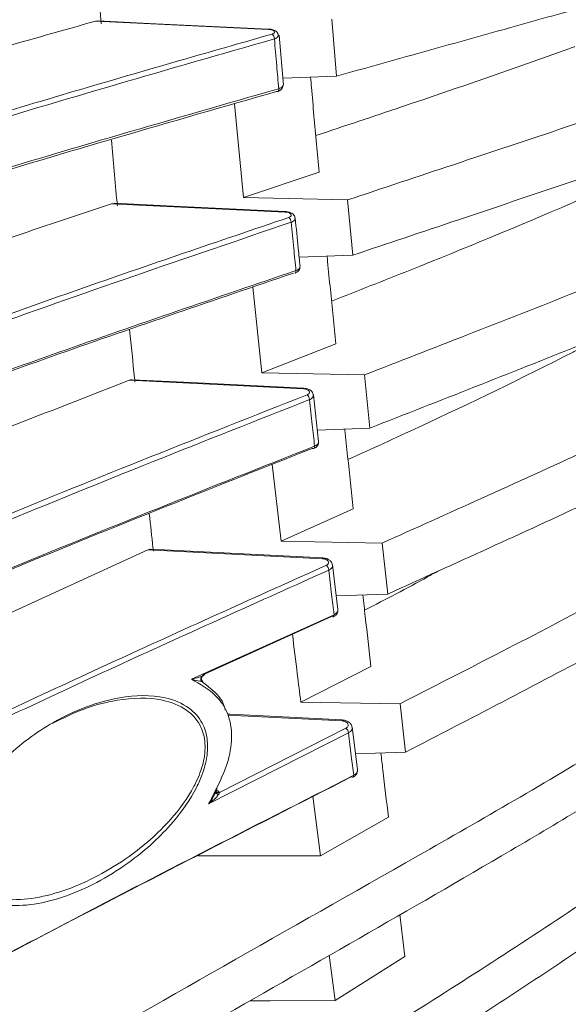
# Model space of a CAD drawing. Header units: millimetres. Extents: x 0 to 1118, y 0 to 864.
# Tile 53 of 256: x 310.92 to 317.61, y 188.34 to 200.35. Entities that reach past the tile are written whole.
import ezdxf

# ---------------------------------------------------------------- set-up
doc = ezdxf.new("R2010")
doc.units = ezdxf.units.MM

msp = doc.modelspace()

# ---------------------------------------------------------------- linework, layer by layer
at = {"color": 7, "linetype": 'Continuous', "lineweight": 15}
for p, q in [((311.8407, 200.3341), (311.8677, 200.3363)), ((314.7841, 199.6635), (314.7264, 200.3589)), ((314.1376, 199.5529), (314.0841, 200.1632)), ((314.7841, 199.6635), (314.1301, 199.6386)), ((314.1266, 199.5496), (314.1272, 199.5523)), ((313.5393, 199.3263), (313.648, 198.1822)), ((314.5712, 198.4916), (313.648, 198.1822)), ((313.648, 198.1822), (314.9178, 198.1526)), ((314.9809, 197.4785), (314.9178, 198.1526)), ((312.0385, 198.1076), (312.0694, 198.1117)), ((314.2768, 197.933), (314.2769, 197.9296)), ((314.9809, 197.4785), (314.3275, 197.4535)), ((313.7603, 197.0884), (313.8713, 196.0446)), ((314.7754, 196.3974), (313.8713, 196.0446)), ((313.8713, 196.0446), (315.1244, 196.0182)), ((315.1911, 195.3686), (315.1244, 196.0182)), ((314.3807, 195.8565), (314.3807, 195.8566)), ((314.5643, 195.2051), (314.5017, 195.7753)), ((315.1911, 195.3686), (314.5491, 195.3441)), ((313.9982, 194.9246), (314.1072, 193.9893)), ((314.9885, 194.3837), (314.1072, 193.9893)), ((314.1072, 193.9893), (315.3407, 193.966)), ((315.409, 193.3442), (315.3407, 193.966)), ((312.4807, 193.8818), (309.0421, 192.3107)), ((314.6149, 193.7851), (314.6149, 193.7851)), ((314.8, 193.1558), (314.7356, 193.7005)), ((315.409, 193.3442), (314.7806, 193.3204)), ((313.0133, 192.3046), (314.7534, 193.0917)), ((314.7238, 193.0686), (313.1712, 192.3665)), ((315.2039, 192.4603), (314.3483, 192.0261)), ((314.3483, 192.0261), (315.5595, 192.0061)), ((315.6272, 191.415), (315.5595, 192.0061)), ((314.8537, 191.807), (314.8537, 191.8071)), ((315.0383, 191.2008), (314.9737, 191.7213)), ((315.6272, 191.415), (315.0146, 191.392)), ((314.4955, 190.8757), (314.5895, 190.1493)), ((315.4168, 190.6213), (314.5895, 190.1493)), ((314.5895, 190.1493), (313.0945, 190.1511)), ((315.5563, 189.4345), (315.6169, 188.9213)), ((314.6937, 188.9382), (314.7682, 188.382)), ((315.6169, 188.9213), (314.7682, 188.382))]:
    msp.add_line(p, q, dxfattribs=at)
at = {"color": 9, "linetype": 'Continuous', "lineweight": 0}
for p, q in [((313.9535, 200.2346), (311.8407, 200.3341)), ((314.1574, 198.0052), (312.0385, 198.1076)), ((314.38, 195.8487), (312.2542, 195.9534)), ((314.6141, 193.7753), (312.4807, 193.8818)), ((314.8529, 191.7952), (313.4557, 191.8656)), ((314.9292, 191.6487), (313.2226, 190.7819)), ((313.3541, 190.9229), (314.8992, 191.7077))]:
    msp.add_line(p, q, dxfattribs=at)
at = {"color": 7, "linetype": 'Continuous', "lineweight": 15, "flags": 128}
for points in [[(313.9541, 200.2391), (312.5839, 200.3037), (311.8678, 200.3375)], [(313.9541, 200.2391), (313.954, 200.2391), (313.954, 200.2391)], [(314.1581, 198.0113), (312.7879, 198.0775), (312.0694, 198.1122)], [(314.3807, 195.8566), (313.0106, 195.924), (312.2883, 195.9596)], [(314.6149, 193.7851), (313.2448, 193.8535), (312.5174, 193.8899)], [(314.8537, 191.8071), (313.4836, 191.8761), (313.4537, 191.8776)], [(313.7246, 188.3805), (313.9745, 188.3809), (314.7682, 188.382)]]:
    msp.add_lwpolyline(points, dxfattribs=at)
at = {"color": 9, "linetype": 'Continuous', "lineweight": 0, "flags": 128}
msp.add_lwpolyline([(313.954, 200.2391), (313.9538, 200.2378), (313.9535, 200.2346)], dxfattribs=at)
at = {"color": 9, "linetype": 'Continuous', "lineweight": 0}
for centre, radius, start, end in [((313.9524, 200.1192), 0.0728, 359.89299, 52.34575), ((314.0463, 199.5043), 0.0325, 297.09483, 11.25148), ((314.1875, 198.005), 0.0302, 167.95471, 179.58668), ((314.1526, 197.8792), 0.0775, 1.22583, 50.93691), ((314.4519, 195.8462), 0.0719, 171.75289, 178.00358), ((314.372, 195.7126), 0.0818, 2.52745, 49.87612), ((314.4898, 195.1423), 0.027, 299.72465, 12.44509), ((314.7732, 193.7682), 0.1592, 173.91366, 177.43128), ((314.6036, 193.6298), 0.0857, 3.80574, 49.16104), ((314.7282, 193.0869), 0.0257, 303.22222, 10.63008), ((315.1156, 191.7843), 0.2629, 175.04248, 177.63709), ((314.8406, 191.6408), 0.0889, 5.08646, 48.79792), ((314.9722, 191.1272), 0.0219, 302.75966, 12.58036)]:
    msp.add_arc(centre, radius, start, end, dxfattribs=at)
at = {"color": 7, "linetype": 'Continuous', "lineweight": 15}
for centre, radius, start, end in [((314.057, 199.4925), 0.0176, 245.57444, 283.2989), ((314.2595, 197.285), 0.0298, 298.55203, 11.88008), ((314.4976, 195.1375), 0.0195, 236.99069, 286.46035), ((314.736, 193.0842), 0.0198, 232.06906, 288.49155), ((314.9773, 191.1288), 0.0212, 229.05013, 288.49941)]:
    msp.add_arc(centre, radius, start, end, dxfattribs=at)
for points, knots in [([(313.7042, 204.0938), (312.4074, 203.8569), (310.4598, 203.5012), (307.9755, 202.9921), (306.1705, 202.5933), (304.4471, 202.1743), (302.8183, 201.7284), (301.3185, 201.2513), (300.0295, 200.7498), (299.178, 200.3106), (298.6707, 199.9664), (298.4939, 199.7941), (298.4124, 199.7147)], [0, 0, 0, 0, 0.2017494, 0.3029939, 0.4042278, 0.5052861, 0.6063187, 0.7095235, 0.8126554, 0.9089304, 0.9579915, 1, 1, 1, 1]), ([(298.416, 199.7212), (298.5084, 199.8121), (298.6934, 199.9937), (299.2126, 200.3504), (300.0563, 200.7864), (301.3269, 201.2827), (302.8066, 201.7565), (304.4416, 202.2064), (306.1872, 202.6313), (307.9998, 203.032), (310.4821, 203.5409), (312.431, 203.8968), (313.7322, 204.1344)], [0, 0, 0, 0, 0.0477, 0.0954081, 0.1927469, 0.2927431, 0.3928061, 0.4955298, 0.5982817, 0.6984817, 0.7986923, 1, 1, 1, 1]), ([(298.2651, 196.6225), (298.2777, 196.6442), (298.3662, 196.7962), (298.593, 197.075), (299.0065, 197.455), (299.5211, 197.827), (300.2922, 198.2922), (301.3919, 198.8328), (302.8834, 199.4364), (304.5258, 200.0098), (306.2755, 200.5519), (308.0902, 201.0638), (310.5728, 201.7146), (312.5182, 202.1714), (313.8169, 202.4764)], [0, 0, 0, 0, 0.00855263, 0.05986582, 0.1111906, 0.16383331, 0.21648653, 0.31362615, 0.41082797, 0.51049771, 0.61019358, 0.70743797, 0.80469249, 1, 1, 1, 1]), ([(313.845, 202.4195), (312.5519, 202.116), (310.6101, 201.6602), (308.1286, 201.0098), (306.3247, 200.5009), (304.6005, 199.967), (302.969, 199.3996), (301.4626, 198.7935), (300.3326, 198.2391), (299.5383, 197.7585), (299.0018, 197.3631), (298.5609, 196.9519), (298.376, 196.6665), (298.2836, 196.5239)], [0, 0, 0, 0, 0.1935044, 0.2905819, 0.3876494, 0.4844866, 0.5813002, 0.6801003, 0.7788331, 0.8333907, 0.887936, 0.9439764, 1, 1, 1, 1]), ([(298.245, 195.8169), (298.2811, 195.8843), (298.3873, 196.0823), (298.6527, 196.4058), (299.0707, 196.7855), (299.5891, 197.1571), (300.3644, 197.6212), (301.4677, 198.1603), (302.9612, 198.7617), (304.6042, 199.3332), (306.3538, 199.8737), (308.1681, 200.3844), (310.6502, 201.0341), (312.5935, 201.4907), (313.8907, 201.7954)], [0, 0, 0, 0, 0.0260078, 0.076461, 0.1269259, 0.1786855, 0.2304553, 0.3258331, 0.4212715, 0.5191023, 0.6169583, 0.7125209, 0.8080936, 1, 1, 1, 1]), ([(313.8626, 201.7579), (312.5692, 201.454), (310.6271, 200.9976), (308.1431, 200.3477), (306.3362, 199.8392), (304.6076, 199.3059), (302.9706, 198.7391), (301.4584, 198.1337), (300.3357, 197.5875), (299.5609, 197.1232), (299.0495, 196.7648), (298.791, 196.5192), (298.6657, 196.4001)], [0, 0, 0, 0, 0.2081001, 0.3124868, 0.4168627, 0.5210934, 0.6252993, 0.7316149, 0.8378592, 0.8929842, 0.9480996, 1, 1, 1, 1]), ([(311.836, 201.2701), (311.8595, 200.9631), (311.8842, 200.6395), (311.9106, 200.3201), (311.9119, 200.3037)], [0, 0, 0, 0, 0.9484841, 1, 1, 1, 1]), ([(320.2948, 201.2306), (319.8356, 201.094), (318.9171, 200.8207), (317.0713, 200.3026), (315.6927, 199.9174), (314.7841, 199.6635)], [0, 0, 0, 0, 0.25426374, 0.50850382, 1, 1, 1, 1]), ([(311.8407, 200.3341), (311.0467, 200.1103), (309.833, 199.7683), (308.6565, 199.4085), (308.2496, 199.2841)], [0, 0, 0, 0, 0.6542296, 1, 1, 1, 1]), ([(298.126, 192.5948), (298.1861, 192.78), (298.3172, 193.1845), (298.7859, 193.7905), (299.4413, 194.4069), (300.3612, 195.0732), (301.569, 195.7771), (303.0814, 196.5069), (304.7322, 197.194), (306.6688, 197.9147), (308.8949, 198.6633), (311.4097, 199.4373), (313.1345, 199.9303), (313.9969, 200.1769)], [0, 0, 0, 0, 0.0565087, 0.1233705, 0.190475, 0.2574582, 0.350443, 0.4437324, 0.5372262, 0.6304904, 0.7536068, 0.8768098, 1, 1, 1, 1]), ([(314.0731, 200.1608), (314.073, 200.1653), (314.0727, 200.1779), (314.0617, 200.1959), (314.0437, 200.2138), (314.0152, 200.2286), (313.9832, 200.2378), (313.9605, 200.2379), (313.954, 200.238)], [0, 0, 0, 0, 0.0867957, 0.2406322, 0.3977905, 0.6040923, 0.8856374, 1, 1, 1, 1]), ([(314.0253, 200.1191), (312.7366, 199.749), (310.8017, 199.1933), (308.3215, 198.4049), (306.516, 197.7893), (304.7864, 197.1444), (303.1461, 196.4604), (301.6262, 195.7308), (300.4895, 195.0711), (299.6933, 194.5078), (299.1544, 194.056), (298.7109, 193.5863), (298.3495, 193.0879), (298.238, 192.7421), (298.1801, 192.5626)], [0, 0, 0, 0, 0.18496, 0.2777065, 0.3704439, 0.4629972, 0.5555293, 0.6498291, 0.7440687, 0.7937713, 0.8434646, 0.8942986, 0.9451197, 1, 1, 1, 1]), ([(317.6943, 200.0258), (317.6691, 200.0166), (316.9753, 199.7645), (315.9204, 199.4018), (314.8799, 199.0546), (314.5306, 198.9381)], [0, 0, 0, 0, 0.024389, 0.6724242, 1, 1, 1, 1]), ([(314.9178, 198.1526), (315.3486, 198.2963), (316.2394, 198.5934), (318.0539, 199.194), (319.4044, 199.6696), (320.3043, 199.9866)], [0, 0, 0, 0, 0.2380905, 0.4923251, 1, 1, 1, 1]), ([(314.467, 199.6514), (314.4706, 199.6106), (314.4842, 199.4532), (314.5186, 199.0651), (314.5502, 198.7209), (314.5712, 198.4916)], [0, 0, 0, 0, 0.1044567, 0.4034095, 1, 1, 1, 1]), ([(298.3759, 192.4287), (298.3835, 192.451), (298.4474, 192.6357), (298.7287, 192.9719), (299.1587, 193.44), (299.7087, 193.8963), (300.5114, 194.4609), (301.6398, 195.1124), (303.1486, 195.8364), (304.8004, 196.5248), (306.5542, 197.177), (308.3699, 197.7948), (310.8508, 198.5824), (312.7863, 199.1391), (314.0782, 199.5106)], [0, 0, 0, 0, 0.0071543, 0.0594222, 0.1117026, 0.1653189, 0.2189457, 0.3158116, 0.4127353, 0.5119175, 0.6111239, 0.7081672, 0.80522, 1, 1, 1, 1]), ([(314.0497, 199.4765), (312.7612, 199.1057), (310.8266, 198.5492), (308.3439, 197.7613), (306.5354, 197.1461), (304.8014, 196.502), (303.1555, 195.8187), (301.6279, 195.0904), (300.4864, 194.4306), (299.6807, 193.8719), (299.3374, 193.5741), (299.1682, 193.4275)], [0, 0, 0, 0, 0.2194477, 0.3294717, 0.4394848, 0.5493884, 0.6592669, 0.7712109, 0.8830845, 0.9423904, 1, 1, 1, 1]), ([(314.061, 199.476), (314.0642, 199.4767), (314.0815, 199.4806), (314.1019, 199.492), (314.1212, 199.5143), (314.1288, 199.5341), (314.1271, 199.5457), (314.1266, 199.5496)], [0, 0, 0, 0, 0.0876225, 0.4630332, 0.6945118, 0.8984225, 1, 1, 1, 1]), ([(320.3094, 199.3125), (319.8677, 199.1514), (318.9844, 198.8293), (317.625, 198.3658), (316.2887, 197.9167), (315.4072, 197.6213), (314.9809, 197.4785)], [0, 0, 0, 0, 0.2543792, 0.5087301, 0.7624511, 1, 1, 1, 1]), ([(312.0361, 198.8843), (312.0586, 198.6315), (312.0825, 198.3625), (312.1075, 198.0977), (312.109, 198.0818)], [0, 0, 0, 0, 0.9397485, 1, 1, 1, 1]), ([(317.7143, 198.141), (317.6913, 198.131), (317.0274, 197.8418), (316.0315, 197.433), (315.0433, 197.044), (314.723, 196.918)], [0, 0, 0, 0, 0.02363407, 0.68357304, 1, 1, 1, 1]), ([(312.0385, 198.1076), (311.2534, 197.8446), (310.0521, 197.4422), (308.883, 197.022), (308.478, 196.8764)], [0, 0, 0, 0, 0.6535229, 1, 1, 1, 1]), ([(315.1244, 196.0182), (315.5421, 196.181), (316.4059, 196.5178), (318.1595, 197.2014), (319.4555, 197.7469), (320.3187, 198.1102)], [0, 0, 0, 0, 0.2382272, 0.492619, 1, 1, 1, 1]), ([(314.2771, 197.9296), (314.2767, 197.9353), (314.2756, 197.9495), (314.2624, 197.9696), (314.2409, 197.989), (314.2078, 198.004), (314.1772, 198.0113), (314.1595, 198.011), (314.158, 198.011)], [0, 0, 0, 0, 0.1089985, 0.2756003, 0.4560819, 0.6894033, 0.9731186, 1, 1, 1, 1]), ([(314.3396, 197.3402), (314.3316, 197.4141), (314.3106, 197.6079), (314.2918, 197.8089), (314.2802, 197.9333)], [0, 0, 0, 0, 0.3814011, 1, 1, 1, 1]), ([(314.6688, 197.4666), (314.6709, 197.4446), (314.684, 197.3096), (314.7193, 196.9516), (314.753, 196.619), (314.7754, 196.3974)], [0, 0, 0, 0, 0.0610075, 0.3744995, 1, 1, 1, 1]), ([(320.3238, 197.4606), (319.9006, 197.2758), (319.0544, 196.9062), (317.3388, 196.2112), (316.044, 195.7032), (315.1911, 195.3686)], [0, 0, 0, 0, 0.2544875, 0.5089427, 1, 1, 1, 1]), ([(298.0999, 187.7467), (298.0999, 187.7467), (298.0999, 187.9554), (298.1526, 188.3592), (298.382, 188.9773), (298.7592, 189.5874), (299.3212, 190.2482), (300.0878, 190.94), (301.0753, 191.6593), (302.1932, 192.3499), (303.7735, 193.2048), (305.8818, 194.1865), (308.5676, 195.271), (311.3807, 196.3019), (313.3193, 196.9614), (314.2886, 197.2912)], [0, 0, 0, 0, 0.0000006, 0.0499309, 0.0998717, 0.1519586, 0.2040624, 0.2716787, 0.3393281, 0.4087404, 0.4781705, 0.607752, 0.7374086, 0.8686915, 1, 1, 1, 1]), ([(314.2735, 197.2596), (314.2769, 197.2605), (314.2936, 197.265), (314.3144, 197.2787), (314.3326, 197.303), (314.3391, 197.3238), (314.3368, 197.3346), (314.3362, 197.3372)], [0, 0, 0, 0, 0.0925332, 0.4493808, 0.7054876, 0.9284577, 1, 1, 1, 1]), ([(314.2599, 197.2605), (313.2999, 196.934), (311.38, 196.2809), (308.8895, 195.3673), (306.8109, 194.5485), (305.6982, 194.0574), (305.1613, 193.8205)], [0, 0, 0, 0, 0.3031163, 0.6061764, 0.8099665, 1, 1, 1, 1]), ([(312.2587, 196.5711), (312.2786, 196.3724), (312.3, 196.1581), (312.322, 195.9478), (312.3237, 195.9325)], [0, 0, 0, 0, 0.9269424, 1, 1, 1, 1]), ([(317.7336, 196.3283), (317.7125, 196.3174), (317.079, 195.9929), (316.1449, 195.5424), (315.2127, 195.1163), (314.9235, 194.984)], [0, 0, 0, 0, 0.0232364, 0.6969976, 1, 1, 1, 1]), ([(315.3407, 193.966), (315.7442, 194.1472), (316.5788, 194.5218), (318.2675, 195.2854), (319.5072, 195.898), (320.3327, 196.3058)], [0, 0, 0, 0, 0.2383019, 0.4928126, 1, 1, 1, 1]), ([(312.2542, 195.9534), (311.4804, 195.6521), (310.3025, 195.1934), (309.1511, 194.7181), (308.7562, 194.5551)], [0, 0, 0, 0, 0.65693989, 1, 1, 1, 1]), ([(312.2542, 195.9534), (312.2654, 195.9573), (312.2772, 195.9616), (312.2876, 195.9594), (312.2883, 195.9592)], [0, 0, 0, 0, 0.9368192, 1, 1, 1, 1]), ([(314.4998, 195.7718), (314.4989, 195.7787), (314.4969, 195.795), (314.4811, 195.8172), (314.4558, 195.8375), (314.4213, 195.8524), (314.3937, 195.8546), (314.3807, 195.8556)], [0, 0, 0, 0, 0.135294, 0.3155028, 0.5190728, 0.7719539, 1, 1, 1, 1]), ([(320.3374, 195.6841), (319.9332, 195.4765), (319.1247, 195.0614), (317.4796, 194.2821), (316.2311, 193.7166), (315.409, 193.3442)], [0, 0, 0, 0, 0.2546008, 0.5091704, 1, 1, 1, 1]), ([(314.8837, 195.3569), (314.884, 195.3536), (314.8959, 195.2414), (314.9307, 194.9153), (314.9654, 194.5961), (314.9885, 194.3837)], [0, 0, 0, 0, 0.0097993, 0.3410846, 1, 1, 1, 1]), ([(298.137, 184.5888), (298.1812, 184.7996), (298.2698, 185.2211), (298.5543, 185.8486), (298.9424, 186.4682), (299.5266, 187.1893), (300.351, 187.9911), (301.4494, 188.8545), (302.9058, 189.8295), (304.7637, 190.8914), (306.8591, 191.9296), (308.8542, 192.8332), (311.3276, 193.8874), (313.2401, 194.6436), (314.5162, 195.1481)], [0, 0, 0, 0, 0.04625658, 0.09252205, 0.14025422, 0.18799727, 0.26234629, 0.33689117, 0.41135999, 0.52808021, 0.64486161, 0.73353641, 0.82221908, 1, 1, 1, 1]), ([(314.5028, 195.1197), (314.5064, 195.1208), (314.5229, 195.126), (314.5435, 195.1418), (314.5603, 195.1675), (314.5662, 195.1887), (314.5632, 195.1992), (314.5627, 195.201)], [0, 0, 0, 0, 0.0973223, 0.4465165, 0.7065122, 0.9475687, 1, 1, 1, 1]), ([(314.5627, 195.201), (314.5632, 195.2022), (314.5638, 195.2035), (314.563, 195.2046), (314.5629, 195.2048)], [0, 0, 0, 0, 0.8961416, 1, 1, 1, 1]), ([(314.487, 195.1212), (313.213, 194.6173), (311.3009, 193.8609), (308.8262, 192.8063), (306.8565, 191.9144), (304.813, 190.9036), (302.9772, 189.8649), (301.5014, 188.8873), (300.3467, 188.003), (299.7336, 187.3738), (299.4318, 187.0641)], [0, 0, 0, 0, 0.2189424, 0.3285955, 0.4382394, 0.5770919, 0.7158817, 0.8114807, 0.9071807, 1, 1, 1, 1]), ([(315.5595, 192.0061), (315.9484, 192.2047), (316.7527, 192.6155), (318.3744, 193.456), (319.5578, 194.1323), (320.3455, 194.5824)], [0, 0, 0, 0, 0.2384199, 0.4930432, 1, 1, 1, 1]), ([(312.4984, 194.3214), (312.5134, 194.1834), (312.5301, 194.0303), (312.547, 193.8806), (312.5487, 193.8659)], [0, 0, 0, 0, 0.9017678, 1, 1, 1, 1]), ([(320.3498, 193.9914), (319.9641, 193.7624), (319.1928, 193.3043), (317.6189, 192.4444), (316.4179, 191.8236), (315.6272, 191.415)], [0, 0, 0, 0, 0.2546735, 0.5093199, 1, 1, 1, 1]), ([(312.4807, 193.8818), (312.4914, 193.8861), (312.5042, 193.8912), (312.5155, 193.8893), (312.5174, 193.889)], [0, 0, 0, 0, 0.83046814, 1, 1, 1, 1]), ([(314.7342, 193.6976), (314.7327, 193.7059), (314.7295, 193.7242), (314.7109, 193.7485), (314.6822, 193.7693), (314.6482, 193.7826), (314.624, 193.7833), (314.6148, 193.7836)], [0, 0, 0, 0, 0.1619777, 0.3567279, 0.5773571, 0.8401464, 1, 1, 1, 1]), ([(316.0273, 193.6271), (315.9832, 193.6022), (315.6901, 193.437), (315.3851, 193.2801), (315.126, 193.1469)], [0, 0, 0, 0, 0.1506388, 1, 1, 1, 1]), ([(315.1051, 193.3327), (315.1149, 193.2449), (315.148, 192.9511), (315.1809, 192.6626), (315.2039, 192.4603)], [0, 0, 0, 0, 0.298623, 1, 1, 1, 1]), ([(314.7418, 193.0664), (314.7456, 193.0678), (314.762, 193.0737), (314.7824, 193.0917), (314.7979, 193.1197), (314.8026, 193.1413), (314.7995, 193.1509), (314.7992, 193.1516)], [0, 0, 0, 0, 0.1018279, 0.4474752, 0.7241927, 0.9812466, 1, 1, 1, 1]), ([(314.7987, 193.1513), (314.7991, 193.1526), (314.7996, 193.154), (314.7988, 193.1553), (314.7987, 193.1555)], [0, 0, 0, 0, 0.8553524, 1, 1, 1, 1]), ([(301.2634, 180.4717), (301.6015, 180.8008), (302.2777, 181.459), (303.7759, 182.7132), (305.7914, 184.1959), (308.3732, 185.8662), (311.6999, 187.848), (314.9916, 189.6957), (318.1341, 191.4983), (319.6163, 192.465), (320.3572, 192.9483)], [0, 0, 0, 0, 0.0668803, 0.1337728, 0.268809, 0.4023536, 0.5361681, 0.7680288, 0.8840441, 1, 1, 1, 1]), ([(314.2455, 192.8523), (314.2654, 192.6903), (314.2997, 192.4119), (314.334, 192.1398), (314.3483, 192.0261)], [0, 0, 0, 0, 0.5821424, 1, 1, 1, 1]), ([(320.3611, 192.3909), (319.7843, 192.0053), (318.6303, 191.234), (316.189, 189.7808), (313.3154, 188.1493), (310.0788, 186.283), (307.1568, 184.489), (304.8433, 182.8979), (303.1009, 181.5474), (302.3008, 180.8303), (301.9007, 180.4717)], [0, 0, 0, 0, 0.0951506, 0.1903318, 0.3812266, 0.5350511, 0.6889888, 0.8439415, 0.9219786, 1, 1, 1, 1]), ([(313.147, 192.2812), (313.1448, 192.2829), (313.1401, 192.2865), (313.1355, 192.296), (313.1338, 192.3087), (313.1361, 192.3237), (313.1423, 192.3387), (313.1513, 192.3515), (313.1612, 192.361), (313.168, 192.3648), (313.1712, 192.3665)], [0, 0, 0, 0, 0.10578713, 0.2264663, 0.35961079, 0.49999019, 0.64037413, 0.7735315, 0.89422058, 1, 1, 1, 1]), ([(313.1543, 192.3473), (313.1584, 192.3494), (313.1656, 192.3532), (313.173, 192.3583), (313.1748, 192.3623), (313.1737, 192.3648), (313.172, 192.3659), (313.1712, 192.3665)], [0, 0, 0, 0, 0.3894023, 0.69723696, 0.85232816, 0.92532709, 1, 1, 1, 1]), ([(313.0133, 192.3046), (313.0136, 192.3047), (313.0204, 192.3062), (313.0621, 192.316), (313.1116, 192.3291), (313.1468, 192.3441), (313.1543, 192.3473)], [0, 0, 0, 0, 0.00561894, 0.13291731, 0.81343578, 1, 1, 1, 1]), ([(313.2226, 190.7819), (313.234, 190.8044), (313.3163, 190.9661), (313.4563, 191.2355), (313.5213, 191.605), (313.469, 191.8982), (313.2957, 192.146), (313.118, 192.2458), (313.0133, 192.3046)], [0, 0, 0, 0, 0.0350992, 0.2524774, 0.414508, 0.5856506, 0.7557416, 1, 1, 1, 1]), ([(313.147, 192.2812), (313.1479, 192.2806), (313.1495, 192.2796), (313.1509, 192.278), (313.1499, 192.2768), (313.144, 192.2769), (313.138, 192.2775), (313.1347, 192.2779)], [0, 0, 0, 0, 0.07464408, 0.14769739, 0.30282528, 0.61058012, 1, 1, 1, 1]), ([(313.1492, 192.2678), (313.1492, 192.2678), (313.1917, 192.2359), (313.3036, 192.1493), (313.4074, 192.036), (313.4241, 191.9311), (313.4248, 191.9267)], [0, 0, 0, 0, 0.0000225, 0.3854426, 0.9738583, 1, 1, 1, 1]), ([(310.3341, 190.8177), (310.3527, 190.8491), (310.4636, 191.0369), (310.7818, 191.4104), (311.2522, 191.7556), (311.7327, 191.9801), (312.1977, 192.1082), (312.636, 192.118), (312.9744, 191.9834), (313.149, 191.7935), (313.2203, 191.5653), (313.2048, 191.3144), (313.1379, 191.116), (313.0153, 190.8579), (312.7561, 190.4918), (312.34, 190.1187), (311.9058, 189.84), (311.52, 189.662), (311.1378, 189.5539), (310.7685, 189.5297), (310.4569, 189.6081), (310.2469, 189.7861), (310.1431, 190.0231), (310.1406, 190.2907), (310.1785, 190.4852), (310.2196, 190.5727), (310.2202, 190.574)], [0, 0, 0, 0, 0.010809, 0.0646521, 0.1454415, 0.1972871, 0.2491312, 0.3242089, 0.3711111, 0.4060069, 0.4340957, 0.4622689, 0.4889367, 0.4974422, 0.5478072, 0.6188278, 0.668191, 0.7175799, 0.7675768, 0.8174727, 0.8685225, 0.9086838, 0.9398683, 0.9712006, 0.9995794, 1, 1, 1, 1]), ([(310.2271, 189.8675), (310.2861, 189.8076), (310.4253, 189.6664), (310.7397, 189.6023), (311.1066, 189.6229), (311.6144, 189.7618), (312.189, 190.0628), (312.7234, 190.5228), (312.9839, 190.8755), (313.1069, 191.1242), (313.1739, 191.3147), (313.1895, 191.5565), (313.1179, 191.7761), (312.9427, 191.9583), (312.604, 192.0871), (312.1665, 192.075), (311.7057, 191.9576), (311.4412, 191.828), (311.3111, 191.7643)], [0, 0, 0, 0, 0.0494767, 0.1166597, 0.1827121, 0.2488977, 0.3794097, 0.4732789, 0.539365, 0.5504627, 0.5851245, 0.6216045, 0.6580394, 0.7035955, 0.7652897, 0.8646483, 0.9334245, 1, 1, 1, 1]), ([(314.9732, 191.7172), (314.971, 191.7268), (314.9666, 191.7472), (314.945, 191.7735), (314.9131, 191.7944), (314.8802, 191.8061), (314.8592, 191.8057), (314.8536, 191.8056)], [0, 0, 0, 0, 0.1889015, 0.3980073, 0.632919, 0.9022072, 1, 1, 1, 1]), ([(304.2384, 180.4717), (304.7848, 180.907), (305.8778, 181.7776), (308.1992, 183.4337), (311.5366, 185.6225), (315.122, 187.8419), (318.1974, 189.822), (319.6439, 190.8813), (320.3678, 191.4114)], [0, 0, 0, 0, 0.1102468, 0.2205105, 0.4420213, 0.7208908, 0.8603339, 1, 1, 1, 1]), ([(315.3256, 191.4037), (315.3336, 191.335), (315.3642, 191.071), (315.3944, 190.8125), (315.4168, 190.6213)], [0, 0, 0, 0, 0.2598902, 1, 1, 1, 1]), ([(314.9836, 191.1099), (314.9874, 191.1114), (315.0038, 191.1181), (315.0233, 191.1382), (315.039, 191.1678), (315.0382, 191.188), (315.0379, 191.1972)], [0, 0, 0, 0, 0.10759254, 0.45647271, 0.75074618, 1, 1, 1, 1]), ([(299.4954, 180.8012), (299.7223, 181.0921), (300.1763, 181.6738), (300.9924, 182.5087), (301.887, 183.3181), (303.2353, 184.4049), (305.1223, 185.7216), (307.9266, 187.426), (311.2381, 189.2202), (313.7412, 190.4944), (314.9936, 191.1319)], [0, 0, 0, 0, 0.0682198, 0.1364577, 0.2058505, 0.2752537, 0.4256459, 0.5768716, 0.7882914, 1, 1, 1, 1]), ([(314.9634, 191.1128), (313.713, 190.4748), (311.2113, 189.1984), (307.8935, 187.4173), (305.9459, 186.2005), (305.1393, 185.6965)], [0, 0, 0, 0, 0.3692781, 0.738779, 1, 1, 1, 1]), ([(313.2226, 190.7819), (313.2228, 190.7822), (313.2484, 190.8181), (313.2837, 190.8697), (313.3079, 190.9247), (313.3149, 190.9406)], [0, 0, 0, 0, 0.0053955, 0.7122226, 1, 1, 1, 1]), ([(313.3111, 190.9401), (313.311, 190.9385), (313.3107, 190.9353), (313.3074, 190.9236), (313.3035, 190.9128), (313.2987, 190.9047), (313.2978, 190.9032)], [0, 0, 0, 0, 0.20361255, 0.42180129, 0.89136272, 1, 1, 1, 1]), ([(313.3149, 190.9406), (313.3136, 190.9392), (313.3108, 190.9362), (313.3091, 190.9306), (313.3096, 190.9243), (313.3127, 190.9176), (313.3182, 190.9111), (313.3256, 190.9052), (313.3342, 190.9002), (313.3405, 190.8978), (313.3435, 190.8966)], [0, 0, 0, 0, 0.1145736, 0.2376376, 0.3670803, 0.4999859, 0.6329037, 0.7623488, 0.8854203, 1, 1, 1, 1]), ([(313.3541, 190.9229), (313.3505, 190.9222), (313.3428, 190.9206), (313.3314, 190.9215), (313.3211, 190.9255), (313.3135, 190.933), (313.3098, 190.943), (313.3102, 190.9541), (313.3139, 190.9649), (313.3184, 190.9714), (313.3205, 190.9745)], [0, 0, 0, 0, 0.1079956, 0.2293149, 0.3615713, 0.5000054, 0.6384622, 0.7707047, 0.8920529, 1, 1, 1, 1]), ([(313.3142, 190.9333), (313.3142, 190.9334), (313.3141, 190.9336), (313.3139, 190.9343), (313.3139, 190.9347)], [0, 0, 0, 0, 0.56227913, 1, 1, 1, 1]), ([(313.3149, 190.9406), (313.3168, 190.946), (313.3199, 190.9544), (313.3221, 190.9661), (313.3211, 190.9717), (313.3205, 190.9745)], [0, 0, 0, 0, 0.4659318, 0.7345146, 1, 1, 1, 1]), ([(320.3711, 190.8904), (319.7619, 190.4344), (318.542, 189.5215), (316.2751, 188.0186), (313.6299, 186.3432), (310.6523, 184.4601), (307.7204, 182.5352), (305.8905, 181.16), (304.9747, 180.4717)], [0, 0, 0, 0, 0.1246935, 0.2496684, 0.4371723, 0.6246807, 0.8121609, 1, 1, 1, 1]), ([(307.2582, 180.4717), (308.3462, 181.2756), (310.522, 182.883), (313.9027, 185.1827), (316.6854, 187.1194), (318.8439, 188.7156), (319.8659, 189.558), (320.3768, 189.9792)], [0, 0, 0, 0, 0.2509984, 0.5019366, 0.7507215, 0.875374, 1, 1, 1, 1]), ([(320.3798, 189.4971), (319.8965, 189.0928), (318.9291, 188.2835), (316.8867, 186.7455), (314.2635, 184.8948), (311.0806, 182.7168), (309.0235, 181.2201), (307.9949, 180.4717)], [0, 0, 0, 0, 0.1255314, 0.2512743, 0.5023052, 0.7511339, 1, 1, 1, 1]), ([(310.0048, 180.4717), (310.8907, 181.1422), (312.6624, 182.4831), (315.3277, 184.475), (317.9503, 186.4973), (319.5727, 187.9378), (320.3848, 188.6588)], [0, 0, 0, 0, 0.25092844, 0.50185068, 0.75068213, 1, 1, 1, 1])]:
    msp.add_open_spline(points, degree=3, knots=knots, dxfattribs=at)
at = {"color": 9, "linetype": 'Continuous', "lineweight": 0}
for points, knots in [([(313.9969, 200.1769), (313.9987, 200.1774), (314.0069, 200.1799), (314.0188, 200.1859), (314.0271, 200.1957), (314.0268, 200.2065), (314.0179, 200.2169), (314.0013, 200.2258), (313.979, 200.2323), (313.962, 200.2338), (313.9535, 200.2346)], [0, 0, 0, 0, 0.0362679, 0.1719301, 0.3081694, 0.4454617, 0.5837678, 0.7225954, 0.8613107, 1, 1, 1, 1]), ([(314.0729, 200.1607), (314.0734, 200.1575), (314.0748, 200.1487), (314.0612, 200.1348), (314.0419, 200.1245), (314.0282, 200.12), (314.0253, 200.1191)], [0, 0, 0, 0, 0.2047275, 0.5564033, 0.9064107, 1, 1, 1, 1]), ([(314.0782, 199.5106), (314.0699, 199.6042), (314.052, 199.8064), (314.0346, 200.0098), (314.0253, 200.1191)], [0, 0, 0, 0, 0.462671, 1, 1, 1, 1]), ([(314.0782, 199.5106), (314.0885, 199.5145), (314.1091, 199.5223), (314.126, 199.5364), (314.1265, 199.5455), (314.1266, 199.5496)], [0, 0, 0, 0, 0.35427831, 0.70863161, 1, 1, 1, 1]), ([(298.0999, 188.7518), (298.1105, 188.858), (298.1436, 189.1879), (298.4041, 189.7692), (298.8855, 190.4837), (299.5821, 191.2041), (300.5306, 191.9803), (301.7629, 192.7983), (303.2905, 193.6456), (304.9502, 194.4447), (306.8917, 195.2845), (309.1182, 196.1593), (311.6281, 197.0668), (313.3437, 197.6485), (314.2015, 197.9394)], [0, 0, 0, 0, 0.0267307, 0.0830202, 0.1483716, 0.2139515, 0.27942, 0.3696469, 0.4601466, 0.5508311, 0.6413108, 0.760826, 0.8804169, 1, 1, 1, 1]), ([(314.2015, 197.9394), (314.203, 197.9399), (314.2111, 197.9428), (314.2228, 197.9497), (314.2311, 197.961), (314.2308, 197.9733), (314.2219, 197.9853), (314.2053, 197.9954), (314.183, 198.0028), (314.1659, 198.0044), (314.1574, 198.0052)], [0, 0, 0, 0, 0.0329183, 0.1687655, 0.3052494, 0.442885, 0.5816956, 0.7211607, 0.8605898, 1, 1, 1, 1]), ([(314.2769, 197.9296), (314.2774, 197.9256), (314.2789, 197.9152), (314.2652, 197.8989), (314.2461, 197.887), (314.2327, 197.8819), (314.2301, 197.8809)], [0, 0, 0, 0, 0.2171368, 0.567251, 0.9156825, 1, 1, 1, 1]), ([(314.2301, 197.8809), (312.9474, 197.4445), (311.0218, 196.7894), (308.5441, 195.8662), (306.7376, 195.1469), (305.0028, 194.3951), (303.3532, 193.5993), (301.8186, 192.7523), (300.6609, 191.9863), (299.8395, 191.3306), (299.2775, 190.8025), (298.8043, 190.2531), (298.4204, 189.6609), (298.1621, 189.0242), (298.0999, 188.584), (298.0999, 188.3551), (298.0999, 188.3551)], [0, 0, 0, 0, 0.17417932, 0.2614739, 0.34876037, 0.43591026, 0.52304137, 0.61170061, 0.70030724, 0.74744747, 0.79457943, 0.84273993, 0.89088839, 0.94509032, 0.99999955, 1, 1, 1, 1]), ([(314.2886, 197.2912), (314.2796, 197.3812), (314.2599, 197.577), (314.2406, 197.7743), (314.2301, 197.8809)], [0, 0, 0, 0, 0.4594292, 1, 1, 1, 1]), ([(314.2886, 197.2912), (314.2989, 197.2957), (314.3194, 197.3049), (314.3367, 197.3225), (314.3367, 197.3342), (314.3367, 197.34)], [0, 0, 0, 0, 0.3346311, 0.6693365, 1, 1, 1, 1]), ([(314.4247, 195.7752), (314.4261, 195.7757), (314.4339, 195.7789), (314.4455, 195.7866), (314.4538, 195.7994), (314.4536, 195.8132), (314.4446, 195.8266), (314.428, 195.8379), (314.4057, 195.8461), (314.3886, 195.8478), (314.38, 195.8487)], [0, 0, 0, 0, 0.02887429, 0.16512922, 0.30200416, 0.44010442, 0.57948949, 0.71965959, 0.85981328, 1, 1, 1, 1]), ([(298.0999, 185.2296), (298.1323, 185.4106), (298.2047, 185.8152), (298.479, 186.4402), (298.8843, 187.0993), (299.4881, 187.8433), (300.3221, 188.6513), (301.4113, 189.507), (302.8532, 190.4733), (304.6913, 191.5263), (306.7696, 192.5589), (308.7562, 193.4603), (311.2304, 194.5156), (313.1464, 195.2711), (314.4247, 195.7752)], [0, 0, 0, 0, 0.03976388, 0.08886, 0.13972417, 0.19060232, 0.26443335, 0.33845293, 0.41239821, 0.52819912, 0.64405901, 0.73292732, 0.82180345, 1, 1, 1, 1]), ([(314.4995, 195.7751), (314.5003, 195.7692), (314.5021, 195.7559), (314.488, 195.7361), (314.469, 195.723), (314.456, 195.7172), (314.4537, 195.7162)], [0, 0, 0, 0, 0.2703276, 0.6011477, 0.9303175, 1, 1, 1, 1]), ([(314.4537, 195.7162), (313.1787, 195.2137), (311.265, 194.4593), (308.7917, 193.4046), (306.8331, 192.5158), (304.8096, 191.512), (302.9999, 190.4839), (301.5396, 189.5182), (300.4015, 188.6333), (299.5496, 187.8116), (298.9486, 187.0732), (298.5432, 186.4264), (298.2452, 185.7566), (298.1627, 185.2969), (298.1215, 185.0671)], [0, 0, 0, 0, 0.17646509, 0.26485775, 0.35324274, 0.46386996, 0.574448, 0.65057789, 0.72678676, 0.80278725, 0.85131154, 0.89982393, 0.94991812, 1, 1, 1, 1]), ([(314.5162, 195.1481), (314.5066, 195.2344), (314.4857, 195.423), (314.465, 195.6131), (314.4537, 195.7162)], [0, 0, 0, 0, 0.4577362, 1, 1, 1, 1]), ([(314.5162, 195.1481), (314.5263, 195.1534), (314.5466, 195.1638), (314.5629, 195.1829), (314.5628, 195.1954), (314.5627, 195.201)], [0, 0, 0, 0, 0.3527247, 0.7056304, 1, 1, 1, 1]), ([(298.2075, 182.2764), (298.2483, 182.4095), (298.3919, 182.8787), (298.7909, 183.6686), (299.4746, 184.6211), (300.4547, 185.6751), (301.7728, 186.8072), (303.452, 187.9948), (305.2833, 189.1114), (307.3482, 190.2422), (309.6324, 191.3888), (312.1253, 192.5558), (313.8148, 193.315), (314.6596, 193.6946)], [0, 0, 0, 0, 0.0270343, 0.0953028, 0.1638321, 0.2322355, 0.3328561, 0.4338237, 0.53505, 0.6360244, 0.7573115, 0.8786554, 1, 1, 1, 1]), ([(314.6596, 193.6946), (314.6607, 193.6951), (314.6682, 193.6986), (314.6796, 193.7069), (314.688, 193.7211), (314.6877, 193.7364), (314.6788, 193.7512), (314.6622, 193.7636), (314.6398, 193.7725), (314.6227, 193.7744), (314.6141, 193.7753)], [0, 0, 0, 0, 0.02407477, 0.16094699, 0.29840276, 0.43711938, 0.57719595, 0.71811112, 0.8590642, 1, 1, 1, 1]), ([(314.7337, 193.6974), (314.7343, 193.6917), (314.7359, 193.678), (314.722, 193.6569), (314.7034, 193.6426), (314.6909, 193.6364), (314.689, 193.6354)], [0, 0, 0, 0, 0.24375295, 0.59220886, 0.93896838, 1, 1, 1, 1]), ([(314.689, 193.6354), (313.8446, 193.2561), (312.1557, 192.4975), (309.6639, 191.3312), (307.3812, 190.1852), (305.3183, 189.0554), (303.4894, 187.94), (301.8124, 186.7536), (300.4965, 185.6229), (299.5186, 184.5707), (298.8368, 183.6204), (298.4408, 182.8356), (298.2978, 182.3711), (298.2581, 182.2419)], [0, 0, 0, 0, 0.1215438, 0.2430872, 0.3645737, 0.4656219, 0.5669224, 0.6679637, 0.7686575, 0.8370116, 0.9054913, 0.9737104, 1, 1, 1, 1]), ([(314.7534, 193.0917), (314.7436, 193.1742), (314.7221, 193.3546), (314.7007, 193.5367), (314.689, 193.6354)], [0, 0, 0, 0, 0.4576045, 1, 1, 1, 1]), ([(314.7534, 193.0917), (314.7635, 193.0976), (314.7835, 193.1093), (314.7993, 193.1309), (314.7989, 193.1449), (314.7987, 193.1513)], [0, 0, 0, 0, 0.3517968, 0.70377, 1, 1, 1, 1]), ([(313.1347, 192.2779), (313.1283, 192.2789), (313.0988, 192.2835), (313.0558, 192.2938), (313.0195, 192.303), (313.0135, 192.3046), (313.0133, 192.3046)], [0, 0, 0, 0, 0.1866013, 0.8670757, 0.9943889, 1, 1, 1, 1]), ([(313.1543, 192.3473), (313.1516, 192.346), (313.1461, 192.3432), (313.1388, 192.3367), (313.1329, 192.3284), (313.1288, 192.3185), (313.127, 192.3077), (313.1276, 192.297), (313.1301, 192.2868), (313.1332, 192.2808), (313.1347, 192.2779)], [0, 0, 0, 0, 0.1150612, 0.2382314, 0.3674813, 0.4999911, 0.6325182, 0.7617842, 0.8849697, 1, 1, 1, 1]), ([(314.8992, 191.7077), (314.9, 191.7081), (314.9072, 191.7119), (314.9184, 191.7209), (314.9268, 191.7363), (314.9265, 191.753), (314.9176, 191.7691), (314.901, 191.7825), (314.8786, 191.7922), (314.8615, 191.7942), (314.8529, 191.7952)], [0, 0, 0, 0, 0.0185772, 0.1562273, 0.294455, 0.4339267, 0.5747747, 0.7165193, 0.8582514, 1, 1, 1, 1]), ([(314.9724, 191.7168), (314.9732, 191.7103), (314.9748, 191.6949), (314.9609, 191.6714), (314.9426, 191.6561), (314.9306, 191.6495), (314.9292, 191.6487)], [0, 0, 0, 0, 0.2583218, 0.6066355, 0.9532474, 1, 1, 1, 1]), ([(314.9936, 191.1319), (314.9837, 191.2105), (314.9623, 191.3818), (314.9408, 191.555), (314.9292, 191.6487)], [0, 0, 0, 0, 0.4589048, 1, 1, 1, 1]), ([(314.9936, 191.1319), (315.0035, 191.1385), (315.0233, 191.1515), (315.0389, 191.1762), (315.038, 191.1927), (315.0375, 191.2007)], [0, 0, 0, 0, 0.3385691, 0.6772864, 1, 1, 1, 1]), ([(313.3174, 190.9484), (313.3237, 190.946), (313.3378, 190.9407), (313.3486, 190.9306), (313.3533, 190.9241), (313.3541, 190.9229)], [0, 0, 0, 0, 0.39576511, 0.88377589, 1, 1, 1, 1]), ([(313.3541, 190.9229), (313.3543, 190.9206), (313.3547, 190.916), (313.3508, 190.9069), (313.3463, 190.9006), (313.3435, 190.8966)], [0, 0, 0, 0, 0.2654226, 0.5340215, 1, 1, 1, 1]), ([(313.3435, 190.8966), (313.3339, 190.8848), (313.3004, 190.844), (313.2553, 190.8074), (313.2229, 190.7821), (313.2226, 190.7819)], [0, 0, 0, 0, 0.2877578, 0.9946072, 1, 1, 1, 1])]:
    msp.add_open_spline(points, degree=3, knots=knots, dxfattribs=at)

doc.saveas('drawing.dxf')
